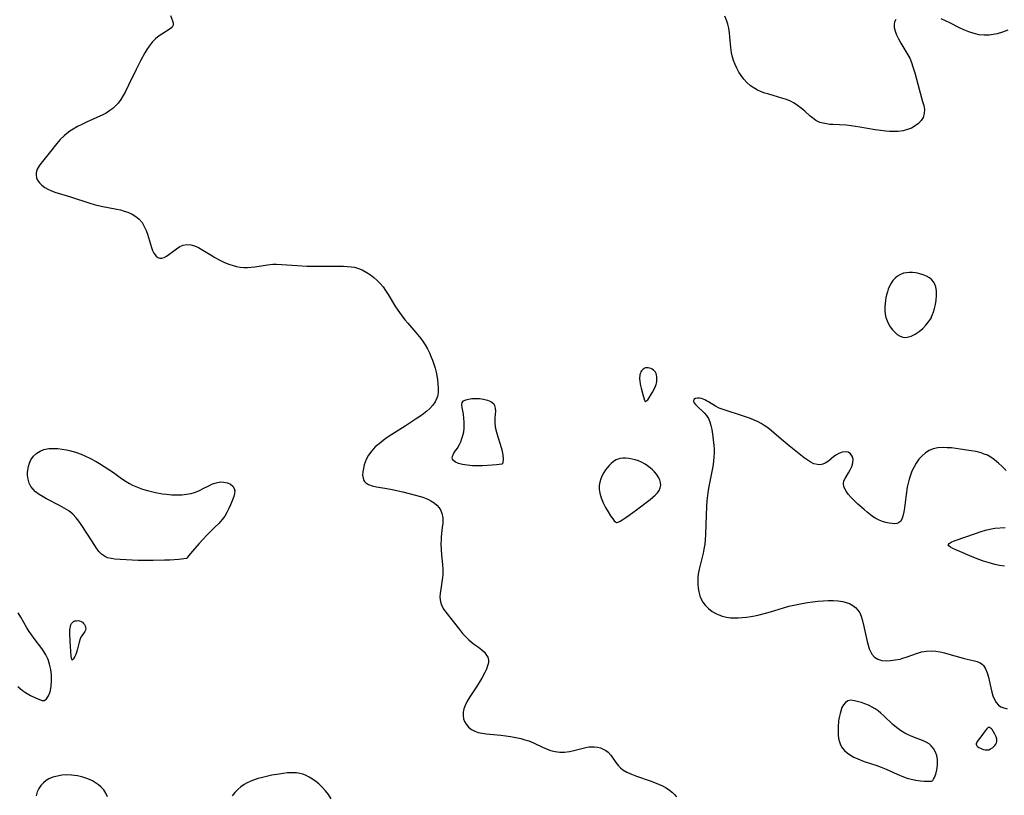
# Model space of a CAD drawing. Header units: inches. Extents: x 1073367 to 1082519, y 1569854 to 1574957.
# Tile 102 of 256: x 1075680 to 1076024, y 1573056 to 1573326. Entities that reach past the tile are written whole.
import ezdxf

# ---------------------------------------------------------------- set-up
doc = ezdxf.new("R2010")
doc.units = ezdxf.units.IN
doc.header["$MEASUREMENT"] = 0
doc.layers.add('CGG_CurvaNivelLidar_v1', color=7, linetype='Continuous', lineweight=30, true_color=0x008008)

msp = doc.modelspace()

# ---------------------------------------------------------------- linework, layer by layer
at = {"layer": 'CGG_CurvaNivelLidar_v1'}
for points in [[(1075732.8121, 1573327.8536, 67.5), (1075733.5881, 1573325.9351, 67.5), (1075733.8375, 1573325.125, 67.5), (1075733.8154, 1573324.4035, 67.5), (1075733.4408, 1573323.7856, 67.5), (1075732.775, 1573323.2069, 67.5), (1075729.8039, 1573321.317, 67.5), (1075728.9365, 1573320.6907, 67.5), (1075727.6837, 1573319.6491, 67.5), (1075726.4869, 1573318.4655, 67.5), (1075725.3917, 1573317.1399, 67.5), (1075724.617, 1573315.9856, 67.5), (1075723.9013, 1573314.7623, 67.5), (1075722.4238, 1573312.0236, 67.5), (1075720.8787, 1573308.9944, 67.5), (1075718.2563, 1573303.5429, 67.5), (1075717.1415, 1573301.327, 67.5), (1075716.3577, 1573299.9037, 67.5), (1075715.5082, 1573298.5448, 67.5), (1075714.5614, 1573297.2762, 67.5), (1075713.6785, 1573296.3075, 67.5), (1075712.7121, 1573295.4212, 67.5), (1075711.669, 1573294.6189, 67.5), (1075710.3792, 1573293.7973, 67.5), (1075709.0169, 1573293.0633, 67.5), (1075708.216, 1573292.673, 67.5), (1075703.5343, 1573290.5711, 67.5), (1075701.8722, 1573289.8016, 67.5), (1075700.3531, 1573289.0386, 67.5), (1075698.8824, 1573288.2042, 67.5), (1075697.7766, 1573287.4829, 67.5), (1075696.7195, 1573286.7004, 67.5), (1075695.7171, 1573285.8564, 67.5), (1075694.3891, 1573284.5506, 67.5), (1075693.1614, 1573283.1569, 67.5), (1075690.9338, 1573280.3418, 67.5), (1075688.1707, 1573276.9246, 67.5), (1075687.5789, 1573276.1469, 67.5), (1075687.045, 1573275.3797, 67.5), (1075686.3694, 1573274.1744, 67.5), (1075685.9898, 1573272.9669, 67.5), (1075685.9548, 1573272.0781, 67.5), (1075686.1216, 1573271.2008, 67.5), (1075686.4782, 1573270.3569, 67.5), (1075687.131, 1573269.4266, 67.5), (1075687.9942, 1573268.5804, 67.5), (1075689.0306, 1573267.8266, 67.5), (1075690.0012, 1573267.2773, 67.5), (1075691.0529, 1573266.7943, 67.5), (1075692.5446, 1573266.2422, 67.5), (1075697.9578, 1573264.6149, 67.5), (1075704.7051, 1573262.3615, 67.5), (1075706.1907, 1573261.9203, 67.5), (1075708.6104, 1573261.3307, 67.5), (1075714.1317, 1573260.257, 67.5), (1075715.3833, 1573259.9746, 67.5), (1075716.7222, 1573259.6071, 67.5), (1075718.0082, 1573259.1609, 67.5), (1075719.4502, 1573258.5022, 67.5), (1075720.7692, 1573257.6927, 67.5), (1075721.9319, 1573256.7148, 67.5), (1075722.9151, 1573255.5482, 67.5), (1075723.7285, 1573254.2355, 67.5), (1075724.3943, 1573252.8204, 67.5), (1075724.8542, 1573251.5792, 67.5), (1075726.2585, 1573246.878, 67.5), (1075726.6317, 1573245.8617, 67.5), (1075727.0613, 1573244.9557, 67.5), (1075727.4146, 1573244.3945, 67.5), (1075727.8087, 1573243.9196, 67.5), (1075728.4288, 1573243.424, 67.5), (1075729.1159, 1573243.1607, 67.5), (1075729.8619, 1573243.1565, 67.5), (1075730.6418, 1573243.3801, 67.5), (1075731.4849, 1573243.8153, 67.5), (1075732.334, 1573244.3999, 67.5), (1075734.9003, 1573246.446, 67.5), (1075736.0671, 1573247.1799, 67.5), (1075737.2996, 1573247.7155, 67.5), (1075738.5841, 1573247.9672, 67.5), (1075739.9212, 1573247.8659, 67.5), (1075741.286, 1573247.464, 67.5), (1075742.666, 1573246.8356, 67.5), (1075744.1583, 1573245.98, 67.5), (1075747.234, 1573244.0369, 67.5), (1075748.1486, 1573243.4961, 67.5), (1075750.2626, 1573242.3768, 67.5), (1075751.7165, 1573241.7063, 67.5), (1075753.1951, 1573241.1106, 67.5), (1075754.6927, 1573240.6059, 67.5), (1075755.931, 1573240.2751, 67.5), (1075757.1775, 1573240.0347, 67.5), (1075758.4307, 1573239.9026, 67.5), (1075759.6934, 1573239.8912, 67.5), (1075760.9614, 1573239.9779, 67.5), (1075762.2344, 1573240.133, 67.5), (1075766.705, 1573240.8327, 67.5), (1075768.5847, 1573241.0212, 67.5), (1075769.8191, 1573241.0615, 67.5), (1075771.7115, 1573241.0121, 67.5), (1075777.0687, 1573240.5931, 67.5), (1075780.4505, 1573240.4125, 67.5), (1075782.3036, 1573240.3753, 67.5), (1075790.2531, 1573240.4099, 67.5), (1075793.289, 1573240.3816, 67.5), (1075794.6415, 1573240.3155, 67.5), (1075795.9695, 1573240.1792, 67.5), (1075797.0695, 1573239.9873, 67.5), (1075798.1425, 1573239.7107, 67.5), (1075799.7041, 1573239.1164, 67.5), (1075801.1946, 1573238.3383, 67.5), (1075802.6145, 1573237.4074, 67.5), (1075803.8202, 1573236.4637, 67.5), (1075804.9651, 1573235.4288, 67.5), (1075806.0447, 1573234.3121, 67.5), (1075807.0511, 1573233.1174, 67.5), (1075807.9488, 1573231.8897, 67.5), (1075808.8512, 1573230.494, 67.5), (1075811.4289, 1573226.1591, 67.5), (1075812.7353, 1573224.183, 67.5), (1075813.6664, 1573222.9187, 67.5), (1075814.6439, 1573221.6864, 67.5), (1075815.6577, 1573220.4815, 67.5), (1075818.4855, 1573217.2646, 67.5), (1075820.2326, 1573215.1079, 67.5), (1075821.036, 1573214.0103, 67.5), (1075821.7839, 1573212.8798, 67.5), (1075822.5644, 1573211.5199, 67.5), (1075823.2599, 1573210.1136, 67.5), (1075823.8797, 1573208.6711, 67.5), (1075824.3048, 1573207.5529, 67.5), (1075824.7693, 1573206.1826, 67.5), (1075825.1788, 1573204.8016, 67.5), (1075825.5297, 1573203.4155, 67.5), (1075825.7984, 1573202.1337, 67.5), (1075826.015, 1573200.8597, 67.5), (1075826.2085, 1573199.3055, 67.5), (1075826.295, 1573197.7861, 67.5), (1075826.2368, 1573196.3149, 67.5), (1075825.9861, 1573194.9084, 67.5), (1075825.7879, 1573194.2821, 67.5), (1075825.1891, 1573193.0317, 67.5), (1075824.3803, 1573191.8622, 67.5), (1075823.4032, 1573190.7653, 67.5), (1075822.2894, 1573189.7368, 67.5), (1075821.139, 1573188.8267, 67.5), (1075819.9162, 1573187.9551, 67.5), (1075818.6451, 1573187.1024, 67.5), (1075814.7543, 1573184.5769, 67.5), (1075810.1582, 1573181.65, 67.5), (1075808.4907, 1573180.5588, 67.5), (1075807.0219, 1573179.5314, 67.5), (1075805.6283, 1573178.4539, 67.5), (1075804.342, 1573177.3069, 67.5), (1075803.0818, 1573175.9371, 67.5), (1075802.0183, 1573174.4812, 67.5), (1075801.1847, 1573172.9613, 67.5), (1075800.7986, 1573171.9972, 67.5), (1075800.4911, 1573171.0284, 67.5), (1075800.1774, 1573169.782, 67.5), (1075799.9748, 1573168.5753, 67.5), (1075799.9157, 1573167.4376, 67.5), (1075800.0423, 1573166.4018, 67.5), (1075800.3464, 1573165.6073, 67.5), (1075800.6119, 1573165.2184, 67.5), (1075800.9693, 1573164.8601, 67.5), (1075801.9941, 1573164.2401, 67.5), (1075803.2772, 1573163.7908, 67.5), (1075804.7477, 1573163.4486, 67.5), (1075808.3365, 1573162.8129, 67.5), (1075810.1822, 1573162.4503, 67.5), (1075813.9493, 1573161.6053, 67.5), (1075818.368, 1573160.5109, 67.5), (1075819.6421, 1573160.1454, 67.5), (1075820.8789, 1573159.7467, 67.5), (1075822.0668, 1573159.3085, 67.5), (1075822.9382, 1573158.9382, 67.5), (1075823.7642, 1573158.5262, 67.5), (1075824.8705, 1573157.8288, 67.5), (1075825.8383, 1573157.0157, 67.5), (1075826.6399, 1573156.0852, 67.5), (1075827.1914, 1573155.1531, 67.5), (1075827.5797, 1573154.1393, 67.5), (1075827.785, 1573153.1965, 67.5), (1075827.8592, 1573152.5557, 67.5), (1075827.8937, 1573151.6757, 67.5), (1075827.8677, 1573150.7743, 67.5), (1075827.7278, 1573149.203, 67.5), (1075827.3602, 1573145.943, 67.5), (1075827.286, 1573144.7857, 67.5), (1075827.2575, 1573143.6182, 67.5), (1075827.3245, 1573141.4694, 67.5), (1075827.4776, 1573139.7204, 67.5), (1075827.8436, 1573136.2533, 67.5), (1075827.9459, 1573134.4173, 67.5), (1075827.9429, 1573133.5821, 67.5), (1075827.8932, 1573132.652, 67.5), (1075827.7983, 1573131.7307, 67.5), (1075827.1468, 1573127.6997, 67.5), (1075826.9598, 1573126.1856, 67.5), (1075826.909, 1573125.0521, 67.5), (1075826.9711, 1573123.9489, 67.5), (1075827.2047, 1573122.7652, 67.5), (1075827.6196, 1573121.6506, 67.5), (1075828.2042, 1573120.6245, 67.5), (1075828.9142, 1573119.631, 67.5), (1075833.6844, 1573113.5785, 67.5), (1075834.8071, 1573112.2185, 67.5), (1075835.9909, 1573110.9314, 67.5), (1075836.9521, 1573110.0195, 67.5), (1075837.9472, 1573109.1749, 67.5), (1075838.9577, 1573108.3972, 67.5), (1075840.2966, 1573107.4425, 67.5), (1075841.5386, 1573106.4977, 67.5), (1075842.3869, 1573105.6981, 67.5), (1075843.0806, 1573104.8413, 67.5), (1075843.5789, 1573103.9319, 67.5), (1075843.8317, 1573102.972, 67.5), (1075843.803, 1573101.9673, 67.5), (1075843.5428, 1573100.9164, 67.5), (1075843.1131, 1573099.821, 67.5), (1075842.5675, 1573098.6808, 67.5), (1075841.5119, 1573096.7119, 67.5), (1075840.6124, 1573095.1879, 67.5), (1075839.6483, 1573093.6611, 67.5), (1075837.2924, 1573090.1766, 67.5), (1075836.3778, 1573088.6845, 67.5), (1075835.6434, 1573087.1718, 67.5), (1075835.2523, 1573085.9767, 67.5), (1075835.0354, 1573084.7797, 67.5), (1075835.0068, 1573083.6025, 67.5), (1075835.1675, 1573082.5259, 67.5), (1075835.5057, 1573081.5085, 67.5), (1075836.0165, 1573080.5734, 67.5), (1075836.8378, 1573079.602, 67.5), (1075837.8589, 1573078.7893, 67.5), (1075839.0461, 1573078.1503, 67.5), (1075840.2855, 1573077.7195, 67.5), (1075841.6194, 1573077.4237, 67.5), (1075842.9968, 1573077.2298, 67.5), (1075848.1603, 1573076.7481, 67.5), (1075849.8377, 1573076.5431, 67.5), (1075851.5148, 1573076.2918, 67.5), (1075853.3396, 1573075.9609, 67.5), (1075855.1394, 1573075.5598, 67.5), (1075856.5186, 1573075.187, 67.5), (1075857.8666, 1573074.7536, 67.5), (1075859.5094, 1573074.1129, 67.5), (1075862.7037, 1573072.6201, 67.5), (1075864.1107, 1573071.9963, 67.5), (1075865.5325, 1573071.4651, 67.5), (1075867.1036, 1573071.0467, 67.5), (1075868.6961, 1573070.8253, 67.5), (1075870.4105, 1573070.8294, 67.5), (1075872.1129, 1573071.0463, 67.5), (1075873.5823, 1573071.3714, 67.5), (1075876.4406, 1573072.1593, 67.5), (1075877.8262, 1573072.498, 67.5), (1075878.8836, 1573072.6758, 67.5), (1075879.6263, 1573072.7311, 67.5), (1075880.7418, 1573072.7072, 67.5), (1075881.8364, 1573072.5633, 67.5), (1075882.8932, 1573072.3047, 67.5), (1075883.8849, 1573071.9359, 67.5), (1075884.8004, 1573071.4521, 67.5), (1075885.6164, 1573070.8459, 67.5), (1075886.5902, 1573069.7742, 67.5), (1075888.2662, 1573067.2667, 67.5), (1075889.2033, 1573066.0353, 67.5), (1075889.8913, 1573065.3358, 67.5), (1075890.7282, 1573064.6758, 67.5), (1075892.1664, 1573063.8355, 67.5), (1075893.7644, 1573063.1284, 67.5), (1075895.4713, 1573062.5013, 67.5), (1075900.2594, 1573060.8659, 67.5), (1075901.7724, 1573060.2921, 67.5), (1075903.1786, 1573059.7098, 67.5), (1075904.5296, 1573059.0682, 67.5), (1075905.7938, 1573058.351, 67.5), (1075906.9683, 1573057.5637, 67.5), (1075908.0393, 1573056.7207, 67.5), (1075908.8198, 1573055.9967, 67.5), (1075909.4919, 1573055.2269, 67.5)], [(1075986.0273, 1573326.4313, 67.5), (1075985.5573, 1573325.6304, 67.5), (1075985.3556, 1573324.666, 67.5), (1075985.4065, 1573323.5925, 67.5), (1075985.7273, 1573322.3529, 67.5), (1075986.2506, 1573321.0526, 67.5), (1075986.9309, 1573319.6498, 67.5), (1075987.7088, 1573318.2183, 67.5), (1075990.1878, 1573314.1208, 67.5), (1075990.8339, 1573312.8893, 67.5), (1075991.4366, 1573311.4402, 67.5), (1075991.9578, 1573309.9373, 67.5), (1075992.6402, 1573307.7576, 67.5), (1075994.1083, 1573302.0694, 67.5), (1075995.3475, 1573297.8105, 67.5), (1075995.725, 1573296.3713, 67.5), (1075995.9506, 1573294.9942, 67.5), (1075995.9155, 1573293.5715, 67.5), (1075995.4937, 1573292.248, 67.5), (1075994.82, 1573291.1518, 67.5), (1075993.9198, 1573290.1625, 67.5), (1075992.7805, 1573289.272, 67.5), (1075991.4849, 1573288.5569, 67.5), (1075990.0549, 1573288.0042, 67.5), (1075988.5221, 1573287.6199, 67.5), (1075986.8501, 1573287.4043, 67.5), (1075985.1189, 1573287.3385, 67.5), (1075983.8156, 1573287.3644, 67.5), (1075982.4986, 1573287.4472, 67.5), (1075980.6654, 1573287.6491, 67.5), (1075978.8285, 1573287.9317, 67.5), (1075973.4777, 1573288.9147, 67.5), (1075970.4542, 1573289.3506, 67.5), (1075968.6197, 1573289.5346, 67.5), (1075964.0384, 1573289.756, 67.5), (1075962.9477, 1573289.8343, 67.5), (1075961.7405, 1573289.9745, 67.5), (1075960.5806, 1573290.1989, 67.5), (1075959.4779, 1573290.5433, 67.5), (1075958.1194, 1573291.2209, 67.5), (1075956.8601, 1573292.1045, 67.5), (1075956.0933, 1573292.7492, 67.5), (1075954.1865, 1573294.4565, 67.5), (1075952.9847, 1573295.4671, 67.5), (1075951.7108, 1573296.4167, 67.5), (1075950.4806, 1573297.1919, 67.5), (1075949.1847, 1573297.8777, 67.5), (1075947.8322, 1573298.4699, 67.5), (1075946.2657, 1573299.022, 67.5), (1075941.6897, 1573300.3283, 67.5), (1075940.2317, 1573300.7782, 67.5), (1075938.8112, 1573301.3003, 67.5), (1075937.7724, 1573301.767, 67.5), (1075936.7738, 1573302.3029, 67.5), (1075935.3261, 1573303.2722, 67.5), (1075934.0075, 1573304.4063, 67.5), (1075932.936, 1573305.5708, 67.5), (1075931.9771, 1573306.8425, 67.5), (1075931.1911, 1573308.0845, 67.5), (1075930.4903, 1573309.3851, 67.5), (1075929.8748, 1573310.7333, 67.5), (1075929.3497, 1573312.121, 67.5), (1075928.8673, 1573313.7818, 67.5), (1075928.657, 1573314.7962, 67.5), (1075928.4042, 1573316.6555, 67.5), (1075928.0975, 1573320.4274, 67.5), (1075927.957, 1573321.7742, 67.5), (1075927.7061, 1573323.3843, 67.5), (1075927.369, 1573324.813, 67.5), (1075926.9118, 1573326.2152, 67.5), (1075926.3466, 1573327.5684, 67.5)], [(1076025.0242, 1573322.7375, 67.5), (1076023.2087, 1573322.0407, 67.5), (1076021.3768, 1573321.4695, 67.5), (1076020.0036, 1573321.1486, 67.5), (1076018.6241, 1573320.9481, 67.5), (1076016.8744, 1573320.9039, 67.5), (1076015.129, 1573321.0851, 67.5), (1076013.2852, 1573321.5071, 67.5), (1076011.4664, 1573322.1093, 67.5), (1076009.6733, 1573322.8377, 67.5), (1076008.2684, 1573323.4828, 67.5), (1076004.7978, 1573325.2239, 67.5), (1076003.2934, 1573325.942, 67.5), (1076001.7656, 1573326.5963, 67.5)], [(1076024.46, 1573169.1206, 68), (1076023.1349, 1573170.4419, 68), (1076021.7844, 1573171.7058, 68), (1076020.3837, 1573172.8682, 68), (1076019.1897, 1573173.6987, 68), (1076017.9287, 1573174.392, 68), (1076016.8753, 1573174.845, 68), (1076015.7855, 1573175.2188, 68), (1076014.0345, 1573175.6694, 68), (1076012.2366, 1573176.0118, 68), (1076008.4991, 1573176.5793, 68), (1076005.3687, 1573176.9513, 68), (1076003.9237, 1573177.0533, 68), (1076002.5044, 1573177.0816, 68), (1076000.7075, 1573176.9645, 68), (1075998.9993, 1573176.6042, 68), (1075997.602, 1573176.0336, 68), (1075996.313, 1573175.2351, 68), (1075995.1373, 1573174.2247, 68), (1075994.0755, 1573173.048, 68), (1075993.0835, 1573171.6817, 68), (1075992.2214, 1573170.1933, 68), (1075991.6212, 1573168.8878, 68), (1075991.1087, 1573167.5249, 68), (1075990.6717, 1573166.1203, 68), (1075990.3016, 1573164.6876, 68), (1075990.0037, 1573163.2822, 68), (1075989.6132, 1573160.7719, 68), (1075989.0413, 1573156.0454, 68), (1075988.8217, 1573154.6244, 68), (1075988.4807, 1573153.1306, 68), (1075988.0985, 1573152.1468, 68), (1075987.5944, 1573151.3579, 68), (1075986.959, 1573150.816, 68), (1075986.289, 1573150.5758, 68), (1075985.5194, 1573150.5107, 68), (1075984.6587, 1573150.5652, 68), (1075983.627, 1573150.7137, 68), (1075982.5252, 1573150.9535, 68), (1075981.3821, 1573151.299, 68), (1075980.1759, 1573151.7872, 68), (1075978.9783, 1573152.4075, 68), (1075977.9002, 1573153.0907, 68), (1075977.1352, 1573153.6369, 68), (1075976.007, 1573154.5124, 68), (1075974.8982, 1573155.4388, 68), (1075972.7565, 1573157.372, 68), (1075971.5382, 1573158.5481, 68), (1075970.4069, 1573159.7201, 68), (1075969.4041, 1573160.8826, 68), (1075968.6546, 1573161.9126, 68), (1075968.1885, 1573162.7202, 68), (1075967.8741, 1573163.5199, 68), (1075967.7353, 1573164.5048, 68), (1075967.8672, 1573165.4378, 68), (1075968.2581, 1573166.3246, 68), (1075969.4682, 1573168.2397, 68), (1075970.1034, 1573169.3568, 68), (1075970.6311, 1573170.5266, 68), (1075970.9856, 1573171.804, 68), (1075971.05, 1573173.0282, 68), (1075970.7808, 1573174.0872, 68), (1075970.2028, 1573174.9252, 68), (1075969.3589, 1573175.4526, 68), (1075968.3306, 1573175.6335, 68), (1075967.2619, 1573175.4661, 68), (1075966.1578, 1573175.0282, 68), (1075965.2647, 1573174.5213, 68), (1075964.3946, 1573173.924, 68), (1075962.4911, 1573172.4007, 68), (1075961.3888, 1573171.6645, 68), (1075960.5381, 1573171.3142, 68), (1075959.6333, 1573171.1317, 68), (1075958.6976, 1573171.138, 68), (1075957.4243, 1573171.4624, 68), (1075956.1453, 1573172.0837, 68), (1075955.0791, 1573172.771, 68), (1075953.9971, 1573173.5621, 68), (1075948.7612, 1573177.6816, 68), (1075946.6239, 1573179.4751, 68), (1075943.5724, 1573182.1434, 68), (1075942.5604, 1573182.9925, 68), (1075941.3473, 1573183.9366, 68), (1075940.089, 1573184.8101, 68), (1075939.03, 1573185.4533, 68), (1075937.9381, 1573186.0385, 68), (1075936.5964, 1573186.6667, 68), (1075935.2252, 1573187.2309, 68), (1075933.8352, 1573187.7452, 68), (1075931.4129, 1573188.5536, 68), (1075927.0746, 1573189.8679, 68), (1075925.6929, 1573190.3221, 68), (1075924.388, 1573190.852, 68), (1075923.0641, 1573191.5534, 68), (1075920.6297, 1573193.0573, 68), (1075919.9515, 1573193.4384, 68), (1075919.2832, 1573193.7686, 68), (1075918.2106, 1573194.17, 68), (1075917.4768, 1573194.3231, 68), (1075916.8084, 1573194.3542, 68), (1075916.0472, 1573194.2059, 68), (1075915.53, 1573193.8776, 68), (1075915.3389, 1573193.4118, 68), (1075915.5402, 1573192.8316, 68), (1075916.0604, 1573192.1637, 68), (1075916.7978, 1573191.4204, 68), (1075919.0802, 1573189.2451, 68), (1075919.9076, 1573188.2988, 68), (1075920.6024, 1573187.2434, 68), (1075921.1104, 1573186.0551, 68), (1075921.4745, 1573184.7519, 68), (1075921.7556, 1573183.3595, 68), (1075922.1413, 1573180.9252, 68), (1075922.2968, 1573179.6628, 68), (1075922.4608, 1573177.8787, 68), (1075922.5419, 1573176.5237, 68), (1075922.5719, 1573175.162, 68), (1075922.5307, 1573173.7967, 68), (1075922.4128, 1573172.5025, 68), (1075922.2317, 1573171.207, 68), (1075922.0062, 1573169.9095, 68), (1075920.7119, 1573163.4994, 68), (1075920.4976, 1573162.2408, 68), (1075920.2448, 1573160.3643, 68), (1075920.0569, 1573158.4778, 68), (1075919.9173, 1573156.5855, 68), (1075919.7597, 1573153.4861, 68), (1075919.5296, 1573146.7551, 68), (1075919.4217, 1573144.9535, 68), (1075919.2909, 1573143.4591, 68), (1075919.0331, 1573141.6503, 68), (1075918.7419, 1573140.2089, 68), (1075917.3426, 1573134.683, 68), (1075917.0168, 1573132.9373, 68), (1075916.9074, 1573131.8919, 68), (1075916.8616, 1573130.8452, 68), (1075916.8906, 1573129.4526, 68), (1075917.022, 1573128.0765, 68), (1075917.2617, 1573126.7304, 68), (1075917.6213, 1573125.4301, 68), (1075918.2323, 1573123.9614, 68), (1075918.6972, 1573123.1484, 68), (1075919.4001, 1573122.1785, 68), (1075920.5723, 1573120.9609, 68), (1075921.9225, 1573119.9202, 68), (1075923.421, 1573119.0726, 68), (1075924.0148, 1573118.8106, 68), (1075925.4029, 1573118.3222, 68), (1075926.8525, 1573117.9665, 68), (1075928.3491, 1573117.7467, 68), (1075929.6609, 1573117.6697, 68), (1075930.9922, 1573117.6807, 68), (1075932.3374, 1573117.7638, 68), (1075933.9285, 1573117.9368, 68), (1075935.3689, 1573118.1526, 68), (1075936.8111, 1573118.4161, 68), (1075938.2525, 1573118.7208, 68), (1075940.9543, 1573119.3925, 68), (1075942.2959, 1573119.7743, 68), (1075946.747, 1573121.1662, 68), (1075948.6931, 1573121.719, 68), (1075949.7876, 1573121.9947, 68), (1075951.5549, 1573122.3908, 68), (1075953.331, 1573122.7366, 68), (1075955.1117, 1573123.0363, 68), (1075956.8926, 1573123.2902, 68), (1075958.8056, 1573123.5082, 68), (1075960.624, 1573123.655, 68), (1075962.4205, 1573123.7332, 68), (1075964.1825, 1573123.7292, 68), (1075965.894, 1573123.6216, 68), (1075967.5336, 1573123.3797, 68), (1075968.6198, 1573123.111, 68), (1075969.8771, 1573122.6474, 68), (1075971.0169, 1573122.0246, 68), (1075971.9475, 1573121.2919, 68), (1075972.7398, 1573120.424, 68), (1075973.3786, 1573119.4346, 68), (1075973.8646, 1573118.3187, 68), (1075974.2431, 1573117.1115, 68), (1075974.846, 1573114.656, 68), (1075975.963, 1573109.4792, 68), (1075976.2927, 1573108.1751, 68), (1075976.6835, 1573106.9442, 68), (1075977.114, 1573105.9213, 68), (1075977.6368, 1573105.007, 68), (1075978.5569, 1573103.9683, 68), (1075979.7148, 1573103.2736, 68), (1075981.1272, 1573102.8708, 68), (1075982.6071, 1573102.7372, 68), (1075984.1784, 1573102.7952, 68), (1075985.8051, 1573103.0064, 68), (1075987.4571, 1573103.3446, 68), (1075988.071, 1573103.4992, 68), (1075989.9584, 1573104.0814, 68), (1075993.2624, 1573105.2901, 68), (1075994.9272, 1573105.7923, 68), (1075996.6798, 1573106.1177, 68), (1075998.448, 1573106.206, 68), (1075999.9477, 1573106.0814, 68), (1076001.4477, 1573105.8198, 68), (1076002.9854, 1573105.4651, 68), (1076004.5221, 1573105.0568, 68), (1076008.7037, 1573103.8678, 68), (1076009.8801, 1573103.5725, 68), (1076012.9921, 1573102.8763, 68), (1076014.3927, 1573102.4468, 68), (1076015.3887, 1573101.9856, 68), (1076016.2443, 1573101.3741, 68), (1076016.536, 1573101.081, 68), (1076017.3103, 1573099.9224, 68), (1076017.8741, 1573098.5296, 68), (1076018.3036, 1573096.9801, 68), (1076019.1126, 1573093.2402, 68), (1076019.4643, 1573091.8202, 68), (1076019.8776, 1573090.4645, 68), (1076020.3823, 1573089.2156, 68), (1076021.0131, 1573088.1227, 68), (1076021.8123, 1573087.2439, 68), (1076022.6933, 1573086.6788, 68), (1076023.7123, 1573086.2794, 68), (1076024.8394, 1573085.9941, 68)], [(1076023.8847, 1573135.7726, 68), (1076022.2274, 1573136.0086, 68), (1076020.5734, 1573136.343, 68), (1076019.394, 1573136.6391, 68), (1076018.2233, 1573136.979, 68), (1076016.6085, 1573137.5184, 68), (1076015.0162, 1573138.1089, 68), (1076011.8096, 1573139.3808, 68), (1076008.3009, 1573140.819, 68), (1076006.9536, 1573141.3848, 68), (1076005.8915, 1573141.8725, 68), (1076005.0427, 1573142.3391, 68), (1076004.4779, 1573142.7852, 68), (1076004.2851, 1573143.2104, 68), (1076004.5706, 1573143.6488, 68), (1076005.2804, 1573144.0777, 68), (1076006.3037, 1573144.5128, 68), (1076010.7714, 1573146.0999, 68), (1076015.7771, 1573147.8022, 68), (1076017.2867, 1573148.2693, 68), (1076018.8125, 1573148.6477, 68), (1076020.5949, 1573148.933, 68), (1076024.1442, 1573149.2445, 68)], [(1075679.5427, 1573093.7886, 67.5), (1075680.3567, 1573093.0488, 67.5), (1075681.203, 1573092.3782, 67.5), (1075682.227, 1573091.6614, 67.5), (1075684.0227, 1573090.5832, 67.5), (1075685.6923, 1573089.7537, 67.5), (1075687.0937, 1573089.1931, 67.5), (1075688.0957, 1573088.9031, 67.5), (1075688.5, 1573088.879, 67.5), (1075688.9198, 1573088.9188, 67.5), (1075689.5641, 1573089.4279, 67.5), (1075690.2907, 1573090.4555, 67.5), (1075690.8999, 1573091.9277, 67.5), (1075691.2637, 1573093.7164, 67.5), (1075691.3838, 1573095.7498, 67.5), (1075691.3099, 1573097.7037, 67.5), (1075691.0636, 1573099.6892, 67.5), (1075690.6679, 1573101.5073, 67.5), (1075690.1215, 1573103.203, 67.5), (1075689.3593, 1573104.8471, 67.5), (1075688.6852, 1573105.9638, 67.5), (1075687.9489, 1573107.0434, 67.5), (1075685.312, 1573110.4812, 67.5), (1075684.4198, 1573111.7144, 67.5), (1075683.5677, 1573112.9777, 67.5), (1075682.7573, 1573114.2637, 67.5), (1075680.5859, 1573117.9812, 67.5), (1075679.6958, 1573119.4026, 67.5)], [(1075710.8368, 1573055.2598, 67.5), (1075710.2723, 1573056.5868, 67.5), (1075709.5765, 1573057.6495, 67.5), (1075708.7158, 1573058.6232, 67.5), (1075707.7147, 1573059.5012, 67.5), (1075706.7113, 1573060.2013, 67.5), (1075705.6271, 1573060.819, 67.5), (1075703.9789, 1573061.5591, 67.5), (1075702.2394, 1573062.1469, 67.5), (1075700.4413, 1573062.5798, 67.5), (1075698.2888, 1573062.8644, 67.5), (1075696.6255, 1573062.8957, 67.5), (1075694.9812, 1573062.7734, 67.5), (1075693.3808, 1573062.5044, 67.5), (1075691.8528, 1573062.0834, 67.5), (1075690.432, 1573061.4928, 67.5), (1075689.5057, 1573060.9513, 67.5), (1075688.4961, 1573060.1468, 67.5), (1075687.6279, 1573059.2107, 67.5), (1075686.9083, 1573058.17, 67.5), (1075686.3537, 1573057.0457, 67.5), (1075685.9439, 1573055.6531, 67.5)], [(1075788.9695, 1573054.561, 67.5), (1075788.0034, 1573056.0216, 67.5), (1075786.9662, 1573057.3478, 67.5), (1075785.8405, 1573058.5951, 67.5), (1075784.632, 1573059.7488, 67.5), (1075783.5355, 1573060.6464, 67.5), (1075782.3889, 1573061.4558, 67.5), (1075781.2001, 1573062.1684, 67.5), (1075779.9746, 1573062.7702, 67.5), (1075779.0078, 1573063.1427, 67.5), (1075778.045, 1573063.4094, 67.5), (1075776.8713, 1573063.5977, 67.5), (1075775.3117, 1573063.6644, 67.5), (1075773.7121, 1573063.5861, 67.5), (1075772.2365, 1573063.432, 67.5), (1075770.7422, 1573063.2191, 67.5), (1075768.2634, 1573062.7703, 67.5), (1075764.9736, 1573062.0358, 67.5), (1075763.4874, 1573061.6404, 67.5), (1075762.0373, 1573061.1806, 67.5), (1075760.6403, 1573060.629, 67.5), (1075759.597, 1573060.1176, 67.5), (1075758.6011, 1573059.5393, 67.5), (1075757.4065, 1573058.716, 67.5), (1075756.3055, 1573057.8098, 67.5), (1075755.3131, 1573056.8315, 67.5), (1075754.3467, 1573055.6433, 67.5)]]:
    msp.add_polyline3d(points, dxfattribs=at)
for points in [[(1075998.5, 1573222.7438, 68), (1075998.7984, 1573223.5047, 68), (1075999.1101, 1573224.4438, 68), (1075999.4605, 1573225.6501, 68), (1075999.798, 1573227.0495, 68), (1076000.0701, 1573228.5688, 68), (1076000.2221, 1573230.1343, 68), (1076000.1991, 1573231.7043, 68), (1075999.962, 1573233.1585, 68), (1075999.636, 1573234.1107, 68), (1075999.1889, 1573234.9193, 68), (1075998.5313, 1573235.6548, 68), (1075997.7636, 1573236.2556, 68), (1075996.6986, 1573236.859, 68), (1075995.5412, 1573237.338, 68), (1075994.3269, 1573237.7139, 68), (1075993.5951, 1573237.8903, 68), (1075992.8564, 1573238.0285, 68), (1075991.7813, 1573238.1504, 68), (1075990.7116, 1573238.1743, 68), (1075989.6616, 1573238.0895, 68), (1075988.6465, 1573237.8778, 68), (1075987.5907, 1573237.4791, 68), (1075986.6113, 1573236.9198, 68), (1075985.7276, 1573236.2118, 68), (1075984.965, 1573235.3706, 68), (1075984.3104, 1573234.4164, 68), (1075983.7606, 1573233.373, 68), (1075983.3677, 1573232.4092, 68), (1075983.0406, 1573231.4053, 68), (1075982.7669, 1573230.3733, 68), (1075982.538, 1573229.3232, 68), (1075982.364, 1573228.3468, 68), (1075982.2309, 1573227.3664, 68), (1075982.1348, 1573226.1219, 68), (1075982.1366, 1573224.8874, 68), (1075982.2614, 1573223.6743, 68), (1075982.5344, 1573222.4868, 68), (1075982.9379, 1573221.3394, 68), (1075983.4517, 1573220.2407, 68), (1075984.0653, 1573219.2048, 68), (1075984.8008, 1573218.2154, 68), (1075985.619, 1573217.3272, 68), (1075986.5045, 1573216.5627, 68), (1075987.449, 1573215.9594, 68), (1075988.4504, 1573215.573, 68), (1075989.1448, 1573215.4865, 68), (1075989.9206, 1573215.5547, 68), (1075991.2925, 1573215.9467, 68), (1075992.7302, 1573216.6317, 68), (1075994.1392, 1573217.5483, 68), (1075995.4306, 1573218.633, 68), (1075996.5204, 1573219.7891, 68), (1075997.3977, 1573220.9086, 68), (1075998.0394, 1573221.8621, 68), (1075998.4189, 1573222.5193, 68)], [(1075898.5, 1573193.1149, 68), (1075898.6811, 1573193.1439, 68), (1075898.8882, 1573193.2636, 68), (1075899.1345, 1573193.4667, 68), (1075899.4174, 1573193.7874, 68), (1075900.0115, 1573194.6841, 68), (1075901.0503, 1573196.4258, 68), (1075901.6496, 1573197.5239, 68), (1075902.1112, 1573198.5277, 68), (1075902.3015, 1573199.0393, 68), (1075902.4501, 1573199.5594, 68), (1075902.5521, 1573200.1278, 68), (1075902.6006, 1573200.7009, 68), (1075902.602, 1573201.2719, 68), (1075902.5572, 1573201.8331, 68), (1075902.4624, 1573202.3757, 68), (1075902.3089, 1573202.8889, 68), (1075902.0823, 1573203.3588, 68), (1075901.7726, 1573203.7703, 68), (1075901.3948, 1573204.1269, 68), (1075900.9676, 1573204.4291, 68), (1075900.5051, 1573204.6715, 68), (1075900.018, 1573204.8427, 68), (1075899.5661, 1573204.924, 68), (1075899.1135, 1573204.933, 68), (1075898.6724, 1573204.8651, 68), (1075898.337, 1573204.7512, 68), (1075898.0215, 1573204.5879, 68), (1075897.7308, 1573204.3794, 68), (1075897.4631, 1573204.1209, 68), (1075897.229, 1573203.8241, 68), (1075897.0308, 1573203.4945, 68), (1075896.8394, 1573203.0509, 68), (1075896.7004, 1573202.5754, 68), (1075896.6094, 1573202.0771, 68), (1075896.5654, 1573201.5631, 68), (1075896.571, 1573200.9815, 68), (1075896.6218, 1573200.3919, 68), (1075896.8133, 1573199.1999, 68), (1075897.1119, 1573197.8745, 68), (1075897.7277, 1573195.566, 68), (1075898.2817, 1573193.6876, 68)], [(1075848.5, 1573171.2954, 67.5), (1075846.618, 1573171.0676, 67.5), (1075845.1194, 1573170.9433, 67.5), (1075841.7942, 1573170.7471, 67.5), (1075840.176, 1573170.708, 67.5), (1075838.2457, 1573170.7527, 67.5), (1075836.3902, 1573170.9146, 67.5), (1075834.7882, 1573171.1818, 67.5), (1075833.4138, 1573171.551, 67.5), (1075832.3444, 1573172.0082, 67.5), (1075831.6534, 1573172.5388, 67.5), (1075831.3005, 1573173.0937, 67.5), (1075831.2058, 1573173.4969, 67.5), (1075831.2337, 1573173.9813, 67.5), (1075831.5944, 1573174.9016, 67.5), (1075832.2267, 1573175.8813, 67.5), (1075832.9769, 1573176.9436, 67.5), (1075833.7082, 1573178.1324, 67.5), (1075834.1783, 1573179.131, 67.5), (1075834.5736, 1573180.2031, 67.5), (1075834.9002, 1573181.325, 67.5), (1075835.1755, 1573182.5719, 67.5), (1075835.3464, 1573183.8375, 67.5), (1075835.3939, 1573184.8954, 67.5), (1075835.3747, 1573185.9472, 67.5), (1075835.2782, 1573187.363, 67.5), (1075835.1185, 1573188.7083, 67.5), (1075834.9071, 1573189.9377, 67.5), (1075834.6609, 1573191.0734, 67.5), (1075834.5261, 1573192.031, 67.5), (1075834.6708, 1573192.8097, 67.5), (1075835.1511, 1573193.3499, 67.5), (1075835.9165, 1573193.755, 67.5), (1075836.8918, 1573194.0367, 67.5), (1075838.0139, 1573194.1972, 67.5), (1075838.7806, 1573194.2362, 67.5), (1075839.2537, 1573194.2396, 67.5), (1075840.7103, 1573194.1665, 67.5), (1075842.1527, 1573193.9688, 67.5), (1075843.5036, 1573193.6353, 67.5), (1075844.6758, 1573193.1382, 67.5), (1075845.5642, 1573192.4313, 67.5), (1075845.6639, 1573192.3051, 67.5), (1075845.9586, 1573191.7801, 67.5), (1075846.1926, 1573190.8415, 67.5), (1075846.233, 1573189.782, 67.5), (1075846.0652, 1573187.4178, 67.5), (1075846.0254, 1573185.9246, 67.5), (1075846.1946, 1573184.2026, 67.5), (1075846.5816, 1573182.523, 67.5), (1075847.1225, 1573180.7936, 67.5), (1075847.9578, 1573178.2955, 67.5), (1075848.4801, 1573176.3502, 67.5), (1075848.8163, 1573174.543, 67.5), (1075848.9426, 1573173.014, 67.5), (1075848.8725, 1573171.9678, 67.5), (1075848.725, 1573171.475, 67.5)], [(1075738.5, 1573138.3993, 67), (1075735.7318, 1573138.0985, 67), (1075732.6266, 1573137.8753, 67), (1075730.8208, 1573137.787, 67), (1075726.8589, 1573137.7023, 67), (1075723.3791, 1573137.7187, 67), (1075721.5282, 1573137.7618, 67), (1075715.2706, 1573138.0326, 67), (1075713.4148, 1573138.1774, 67), (1075712.1058, 1573138.3662, 67), (1075710.8871, 1573138.6819, 67), (1075709.7814, 1573139.1805, 67), (1075708.7718, 1573139.9337, 67), (1075707.8802, 1573140.8827, 67), (1075707.0798, 1573141.9711, 67), (1075705.4323, 1573144.5927, 67), (1075701.6981, 1573150.3129, 67), (1075700.8634, 1573151.473, 67), (1075699.9716, 1573152.5793, 67), (1075698.7393, 1573153.8539, 67), (1075697.336, 1573154.9766, 67), (1075695.7813, 1573155.9733, 67), (1075694.1433, 1573156.871, 67), (1075689.6309, 1573159.1918, 67), (1075688.3779, 1573159.891, 67), (1075687.0183, 1573160.7182, 67), (1075685.7896, 1573161.6351, 67), (1075684.8803, 1573162.5448, 67), (1075684.1295, 1573163.5614, 67), (1075683.559, 1573164.6703, 67), (1075683.1478, 1573166.0545, 67), (1075682.9896, 1573167.501, 67), (1075683.0064, 1573168.3758, 67), (1075683.0926, 1573169.2514, 67), (1075683.3182, 1573170.4898, 67), (1075683.6717, 1573171.6897, 67), (1075684.1735, 1573172.8198, 67), (1075685.0611, 1573174.116, 67), (1075686.2058, 1573175.1905, 67), (1075687.3796, 1573175.8976, 67), (1075688.6928, 1573176.3971, 67), (1075690.3745, 1573176.7247, 67), (1075692.1547, 1573176.8097, 67), (1075693.5979, 1573176.7319, 67), (1075695.0654, 1573176.5526, 67), (1075696.5458, 1573176.2904, 67), (1075698.0293, 1573175.9478, 67), (1075700.0906, 1573175.3308, 67), (1075701.6663, 1573174.7507, 67), (1075703.2211, 1573174.095, 67), (1075704.7524, 1573173.3737, 67), (1075706.9271, 1573172.2277, 67), (1075708.1083, 1573171.5522, 67), (1075709.7518, 1573170.5451, 67), (1075711.3584, 1573169.49, 67), (1075712.928, 1573168.3972, 67), (1075715.2653, 1573166.6905, 67), (1075716.858, 1573165.5692, 67), (1075718.4953, 1573164.547, 67), (1075719.5842, 1573163.9731, 67), (1075721.2903, 1573163.2285, 67), (1075723.0544, 1573162.6033, 67), (1075724.8614, 1573162.0747, 67), (1075726.6991, 1573161.6282, 67), (1075727.671, 1573161.4243, 67), (1075730.0528, 1573161.0131, 67), (1075731.4611, 1573160.829, 67), (1075733.2893, 1573160.6612, 67), (1075735.1066, 1573160.5873, 67), (1075736.7865, 1573160.6227, 67), (1075738.4376, 1573160.7861, 67), (1075740.0407, 1573161.1022, 67), (1075741.587, 1573161.572, 67), (1075742.9557, 1573162.1342, 67), (1075744.2714, 1573162.7731, 67), (1075746.432, 1573163.8936, 67), (1075747.3124, 1573164.3094, 67), (1075748.2954, 1573164.691, 67), (1075749.277, 1573164.9564, 67), (1075750.4217, 1573165.0899, 67), (1075751.5274, 1573165.0381, 67), (1075752.7239, 1573164.7643, 67), (1075753.7681, 1573164.2902, 67), (1075754.593, 1573163.6381, 67), (1075755.1128, 1573162.8166, 67), (1075755.259, 1573161.9889, 67), (1075755.1763, 1573161.0591, 67), (1075754.9237, 1573160.0443, 67), (1075754.3678, 1573158.469, 67), (1075753.8364, 1573157.1474, 67), (1075753.2278, 1573155.7863, 67), (1075752.5233, 1573154.4222, 67), (1075751.7786, 1573153.2081, 67), (1075750.8452, 1573151.9579, 67), (1075749.6954, 1573150.661, 67), (1075748.3798, 1573149.3116, 67), (1075745.5987, 1573146.5553, 67), (1075744.2237, 1573145.1517, 67), (1075742.8535, 1573143.6813, 67), (1075740.5336, 1573141.0093, 67), (1075739.1871, 1573139.344, 67), (1075738.6401, 1573138.6395, 67)], [(1075888.5, 1573150.8987, 68), (1075888.6474, 1573150.904, 68), (1075889.0905, 1573151.0839, 68), (1075889.8035, 1573151.4547, 68), (1075890.7185, 1573151.9978, 68), (1075891.7869, 1573152.6889, 68), (1075892.9847, 1573153.5152, 68), (1075895.5482, 1573155.3948, 68), (1075900.2534, 1573158.9943, 68), (1075901.1766, 1573159.7417, 68), (1075902.0242, 1573160.5088, 68), (1075902.7686, 1573161.3237, 68), (1075903.37, 1573162.1762, 68), (1075903.7917, 1573163.0613, 68), (1075903.9842, 1573163.976, 68), (1075903.9049, 1573164.9312, 68), (1075903.5926, 1573165.8979, 68), (1075903.0976, 1573166.8593, 68), (1075902.4541, 1573167.7979, 68), (1075901.7851, 1573168.5906, 68), (1075901.0385, 1573169.3487, 68), (1075900.2295, 1573170.0674, 68), (1075899.3686, 1573170.7395, 68), (1075898.4622, 1573171.354, 68), (1075897.2827, 1573172.0111, 68), (1075896.198, 1573172.4721, 68), (1075895.0799, 1573172.8343, 68), (1075893.9454, 1573173.107, 68), (1075892.8103, 1573173.2924, 68), (1075891.6903, 1573173.385, 68), (1075890.6749, 1573173.3737, 68), (1075889.6985, 1573173.2383, 68), (1075889.0758, 1573173.0609, 68), (1075888.6468, 1573172.887, 68), (1075888.3987, 1573172.7666, 68), (1075887.4776, 1573172.2, 68), (1075886.6103, 1573171.5012, 68), (1075885.9056, 1573170.8173, 68), (1075885.2423, 1573170.0713, 68), (1075884.6265, 1573169.2726, 68), (1075884.0677, 1573168.4268, 68), (1075883.4792, 1573167.3391, 68), (1075883.0017, 1573166.2028, 68), (1075882.6518, 1573165.0306, 68), (1075882.4591, 1573163.8316, 68), (1075882.4676, 1573162.5761, 68), (1075882.7266, 1573161.1507, 68), (1075883.1988, 1573159.6042, 68), (1075883.907, 1573157.8458, 68), (1075884.6971, 1573156.2175, 68), (1075885.5487, 1573154.6888, 68), (1075886.4038, 1573153.331, 68), (1075887.203, 1573152.2142, 68), (1075887.7116, 1573151.5911, 68), (1075888.1237, 1573151.153, 68), (1075888.3942, 1573150.9239, 68)], [(1075698.5, 1573102.911, 67), (1075698.4054, 1573103.2016, 67), (1075698.2419, 1573104.3251, 67), (1075698.0852, 1573105.9847, 67), (1075697.9533, 1573107.8511, 67), (1075697.8576, 1573109.594, 67), (1075697.7573, 1573112.4023, 67), (1075697.7479, 1573113.4017, 67), (1075697.8081, 1573114.2271, 67), (1075697.9062, 1573114.703, 67), (1075698.0891, 1573115.216, 67), (1075698.3412, 1573115.6786, 67), (1075698.6575, 1573116.0758, 67), (1075699.0377, 1573116.3871, 67), (1075699.5162, 1573116.6059, 67), (1075700.0424, 1573116.7157, 67), (1075700.5892, 1573116.728, 67), (1075701.1311, 1573116.6447, 67), (1075701.6424, 1573116.4588, 67), (1075702.1018, 1573116.1622, 67), (1075702.5013, 1573115.7807, 67), (1075702.8349, 1573115.342, 67), (1075703.0906, 1573114.8677, 67), (1075703.2484, 1573114.3758, 67), (1075703.2795, 1573113.8814, 67), (1075703.162, 1573113.3975, 67), (1075702.9292, 1573112.9191, 67), (1075701.9305, 1573111.445, 67), (1075701.6114, 1573110.9079, 67), (1075701.3691, 1573110.3816, 67), (1075701.0027, 1573109.248, 67), (1075700.2791, 1573106.3877, 67), (1075699.7822, 1573104.893, 67), (1075699.4673, 1573104.17, 67), (1075699.1494, 1573103.5786, 67), (1075698.8558, 1573103.1549, 67), (1075698.5909, 1573102.9108, 67)], [(1075998.5, 1573060.7833, 68), (1075998.8674, 1573061.0098, 68), (1075999.1702, 1573061.412, 68), (1075999.4976, 1573061.9894, 68), (1075999.9683, 1573063.1686, 68), (1076000.3315, 1573064.628, 68), (1076000.5311, 1573066.3483, 68), (1076000.5, 1573068.1516, 68), (1076000.2516, 1573069.6965, 68), (1075999.7558, 1573071.1289, 68), (1075999.1359, 1573072.1752, 68), (1075998.349, 1573073.0734, 68), (1075997.5722, 1573073.7161, 68), (1075996.5954, 1573074.316, 68), (1075995.2774, 1573074.9016, 68), (1075992.5193, 1573075.9756, 68), (1075991.1278, 1573076.5429, 68), (1075990.0977, 1573077.0035, 68), (1075989.0896, 1573077.5145, 68), (1075987.6391, 1573078.3998, 68), (1075986.2557, 1573079.4102, 68), (1075984.9388, 1573080.5183, 68), (1075981.7684, 1573083.5563, 68), (1075980.7959, 1573084.4385, 68), (1075979.7877, 1573085.2555, 68), (1075978.7614, 1573085.9648, 68), (1075977.6984, 1573086.5878, 68), (1075976.4665, 1573087.1926, 68), (1075975.2301, 1573087.7001, 68), (1075974.015, 1573088.1186, 68), (1075972.9341, 1573088.435, 68), (1075971.5455, 1573088.7827, 68), (1075970.2883, 1573088.9332, 68), (1075969.1861, 1573088.7387, 68), (1075968.4025, 1573088.2179, 68), (1075967.7382, 1573087.414, 68), (1075967.1857, 1573086.3923, 68), (1075966.7452, 1573085.2053, 68), (1075966.5176, 1573084.3582, 68), (1075966.1544, 1573082.4933, 68), (1075966.0132, 1573081.4913, 68), (1075965.8699, 1573079.9611, 68), (1075965.8156, 1573078.423, 68), (1075965.864, 1573076.9069, 68), (1075966.0054, 1573075.6667, 68), (1075966.2785, 1573074.4792, 68), (1075966.7027, 1573073.4006, 68), (1075967.2866, 1573072.4022, 68), (1075968.0671, 1573071.452, 68), (1075968.9932, 1573070.6065, 68), (1075970.1308, 1573069.8042, 68), (1075971.3788, 1573069.102, 68), (1075972.7105, 1573068.4834, 68), (1075974.9643, 1573067.6215, 68), (1075979.3314, 1573066.1687, 68), (1075980.893, 1573065.5912, 68), (1075982.6104, 1573064.8659, 68), (1075986.4158, 1573063.1651, 68), (1075988.6823, 1573062.2371, 68), (1075989.9935, 1573061.7856, 68), (1075991.2956, 1573061.4148, 68), (1075993.0141, 1573061.0505, 68), (1075994.6115, 1573060.8262, 68), (1075995.869, 1573060.7213, 68), (1075996.9329, 1573060.6825, 68), (1075997.7568, 1573060.6903, 68), (1075998.3052, 1573060.7282, 68)], [(1076018.5, 1573071.6952, 68), (1076019.0595, 1573071.9793, 68), (1076019.8239, 1573072.489, 68), (1076020.2248, 1573072.823, 68), (1076020.5939, 1573073.2023, 68), (1076020.897, 1573073.6221, 68), (1076021.1039, 1573074.0701, 68), (1076021.2159, 1573074.5305, 68), (1076021.2394, 1573074.9796, 68), (1076021.1867, 1573075.4, 68), (1076020.9673, 1573076.2292, 68), (1076020.5794, 1573077.1199, 68), (1076020.1051, 1573077.956, 68), (1076019.5913, 1573078.6981, 68), (1076019.3271, 1573079.0101, 68), (1076019.0604, 1573079.2624, 68), (1076018.7922, 1573079.433, 68), (1076018.523, 1573079.4931, 68), (1076018.2527, 1573079.4192, 68), (1076017.9818, 1573079.236, 68), (1076017.7098, 1573078.9737, 68), (1076017.1612, 1573078.2977, 68), (1076016.0251, 1573076.7013, 68), (1076014.3964, 1573074.5508, 68), (1076014.2073, 1573074.2252, 68), (1076014.0792, 1573073.9098, 68), (1076014.0369, 1573073.607, 68), (1076014.1047, 1573073.3126, 68), (1076014.2791, 1573073.0297, 68), (1076014.5871, 1573072.7454, 68), (1076015.0051, 1573072.4699, 68), (1076015.5011, 1573072.2163, 68), (1076016.0438, 1573071.9977, 68), (1076016.6024, 1573071.8264, 68), (1076017.1467, 1573071.712, 68), (1076017.6845, 1573071.6541, 68), (1076018.122, 1573071.6464, 68)]]:
    msp.add_polyline3d(points, close=True, dxfattribs=at)

doc.saveas('drawing.dxf')
